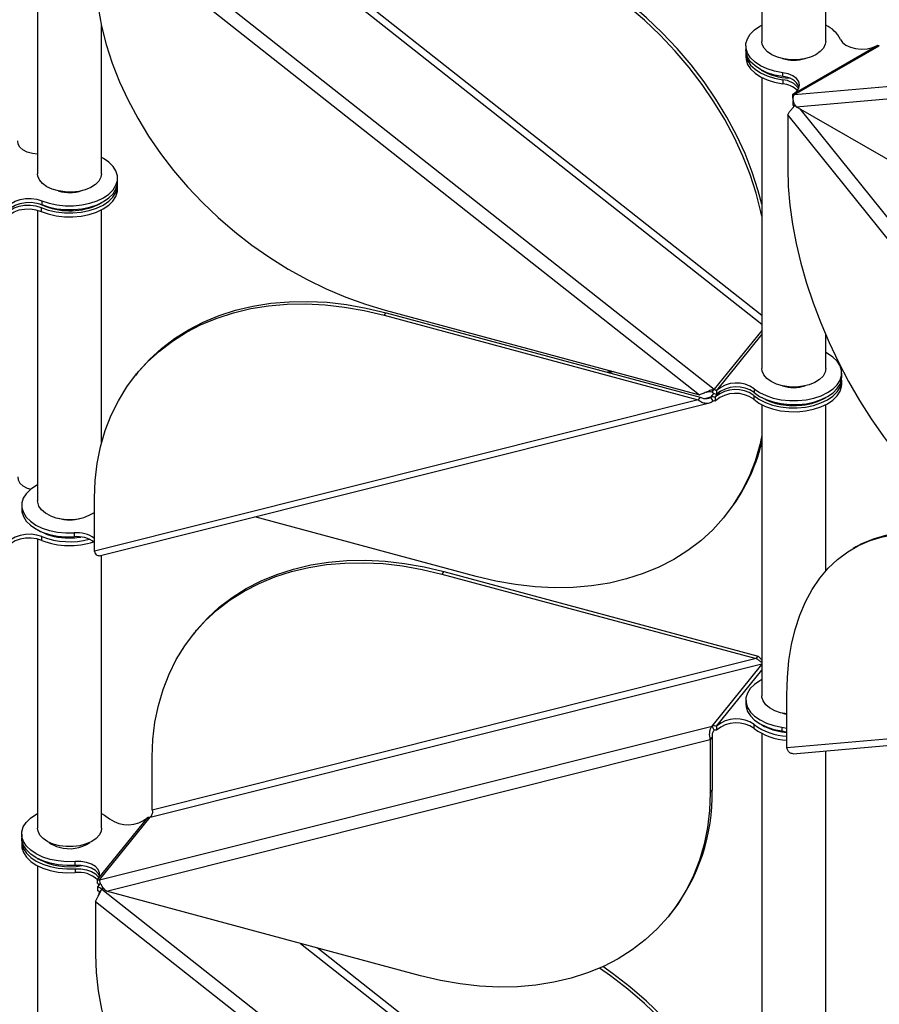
# Model space of a CAD drawing. Header units: millimetres. Extents: x 5 to 415, y 2 to 292.
# Tile 61 of 82: x 285 to 296, y 183 to 195. Entities that reach past the tile are written whole.
import ezdxf

# ---------------------------------------------------------------- set-up
doc = ezdxf.new("R2010")
doc.units = ezdxf.units.MM

msp = doc.modelspace()

# ---------------------------------------------------------------- linework, layer by layer
at = {"color": 7, "linetype": 'Continuous', "lineweight": 25}
for p, q in [((294.6781, 198.2517), (294.6781, 194.6068)), ((295.4781, 194.6068), (295.4781, 198.0342)), ((285.6154, 196.5948), (285.6154, 192.9499)), ((286.4178, 196.3027), (294.0833, 190.2513)), ((286.3399, 196.1482), (293.8967, 190.1827)), ((288.9066, 195.6233), (294.6781, 191.0671)), ((294.6781, 191.1751), (289.1142, 195.5674)), ((286.4154, 192.9499), (286.4154, 194.8004)), ((294.4781, 194.5517), (294.4781, 194.5027)), ((295.0739, 193.95), (296.1203, 194.5541)), ((295.088, 193.9402), (296.1486, 194.5525)), ((296.1274, 194.5582), (296.1203, 194.5541)), ((294.4781, 194.4618), (294.4781, 194.4128)), ((295.088, 193.9402), (301.0688, 194.475)), ((295.1092, 193.7876), (301.0052, 194.3148)), ((294.6781, 194.1546), (294.6781, 190.5098)), ((294.9394, 194.1657), (294.9394, 194.2147)), ((294.9394, 194.1248), (294.9394, 194.0758)), ((295.0739, 193.95), (295.0667, 193.9459)), ((295.0667, 193.8969), (295.0667, 193.9459)), ((295.0667, 193.8561), (295.0739, 193.8602)), ((295.0667, 193.8561), (295.0667, 193.8071)), ((298.1768, 192.0167), (295.1092, 193.7876)), ((295.0031, 193.6827), (300.8991, 186.3481)), ((295.0031, 193.6827), (295.0031, 193.018)), ((295.1554, 193.7609), (301.09, 186.3783)), ((286.6154, 192.8458), (286.6154, 192.8948)), ((286.6154, 192.756), (286.6154, 192.805)), ((285.6676, 192.6125), (285.6676, 192.5635)), ((285.6154, 192.4929), (285.6154, 188.8529)), ((285.6572, 192.5271), (285.6572, 192.4781)), ((286.4154, 189.587), (286.4154, 192.4978)), ((289.9505, 191.1782), (289.9758, 191.2096)), ((289.965, 191.2413), (293.8967, 190.1827)), ((289.9758, 191.2096), (293.9075, 190.151)), ((289.9505, 191.1782), (293.8821, 190.1196)), ((294.6781, 190.9875), (294.0833, 190.2513)), ((294.6781, 190.94), (294.1105, 190.2374)), ((295.4781, 190.5098), (295.4781, 190.9321)), ((286.8644, 190.4572), (286.839, 190.4258)), ((292.8004, 190.4779), (292.745, 190.464)), ((292.8207, 190.4724), (292.7653, 190.4585)), ((295.6781, 190.4057), (295.6781, 190.4547)), ((295.6781, 190.3159), (295.6781, 190.3649)), ((294.0562, 190.2162), (294.0833, 190.2513)), ((294.1002, 190.1568), (294.1575, 190.2277)), ((294.1105, 190.2374), (294.1105, 190.1884)), ((294.5842, 190.258), (294.5842, 190.209)), ((293.8821, 190.1196), (286.3254, 188.2233)), ((286.3853, 188.1647), (294.022, 190.081)), ((293.9075, 190.151), (293.8821, 190.1196)), ((294.0416, 190.1531), (293.9773, 190.137)), ((294.0416, 190.1531), (294.08, 190.2006)), ((294.0688, 190.1033), (294.0416, 190.1531)), ((294.1002, 190.1568), (294.096, 190.1516)), ((294.096, 190.1516), (294.096, 190.1026)), ((294.1002, 190.1078), (294.096, 190.1026)), ((294.1002, 190.1078), (294.1002, 190.1568)), ((294.577, 190.1744), (294.577, 190.1254)), ((294.6781, 190.0577), (294.6781, 186.4128)), ((295.4781, 187.9756), (295.4781, 190.0577)), ((286.3254, 188.2233), (286.3254, 188.888)), ((285.4154, 188.7978), (285.4154, 188.7488)), ((291.1031, 187.9081), (288.3339, 188.6537)), ((294.2145, 188.6605), (294.2398, 188.6919)), ((285.6154, 188.3752), (285.6154, 184.7559)), ((285.6676, 188.3583), (285.6676, 188.4073)), ((286.0719, 188.453), (286.0719, 188.404)), ((295.8628, 188.281), (295.8203, 188.2565)), ((286.4154, 184.7559), (286.4154, 188.1722)), ((290.7005, 187.9692), (290.6752, 187.9378)), ((290.6752, 187.9378), (294.6068, 186.8792)), ((290.7005, 187.9692), (294.6322, 186.9106)), ((287.5891, 187.2168), (287.5637, 187.1854)), ((294.6068, 186.8792), (287.0501, 184.9829)), ((294.6068, 186.8792), (294.6322, 186.9106)), ((287.0247, 184.895), (294.6781, 186.8155)), ((294.0562, 186.0338), (294.6781, 186.8036)), ((294.1105, 186.0322), (294.6781, 186.7348)), ((294.9917, 185.7604), (294.9917, 186.4252)), ((294.4781, 186.3577), (294.4781, 186.3087)), ((300.8878, 186.2876), (294.9917, 185.7604)), ((295.0708, 185.6884), (301.0327, 186.2215)), ((286.3907, 184.1102), (294.0562, 186.0338)), ((294.0833, 185.984), (294.0562, 186.0338)), ((294.1105, 186.0322), (294.1105, 185.9833)), ((294.5842, 186.0039), (294.5842, 186.0528)), ((294.927, 186.0225), (294.9917, 186.0075)), ((294.927, 186.0225), (294.927, 185.9735)), ((294.058, 185.896), (294.0326, 185.8647)), ((294.058, 185.896), (294.058, 185.2313)), ((294.6781, 185.9423), (294.6781, 182.3158)), ((294.927, 185.9735), (294.9917, 185.9585)), ((286.4759, 183.9684), (294.0326, 185.8647)), ((294.0326, 185.8647), (294.0326, 185.1999)), ((287.0501, 184.9829), (287.0501, 185.6477)), ((295.4781, 182.3158), (295.4781, 185.7248)), ((294.0326, 185.1999), (294.058, 185.2313)), ((286.3677, 184.1162), (286.9932, 184.8905)), ((286.3907, 184.1102), (287.0247, 184.895)), ((286.9975, 184.8957), (286.9932, 184.8905)), ((285.4154, 184.6824), (285.4154, 184.6334)), ((285.4154, 184.5926), (285.4154, 184.5436)), ((286.0847, 184.2894), (286.0847, 184.3384)), ((285.6154, 184.2854), (285.6154, 180.6589)), ((286.0847, 184.2485), (286.0847, 184.1995)), ((286.3677, 184.1162), (286.3635, 184.111)), ((286.3635, 184.062), (286.3635, 184.111)), ((286.3855, 184.0581), (286.3677, 184.0264)), ((286.393, 184.0577), (286.3677, 184.0264)), ((286.3635, 184.0211), (286.3677, 184.0264)), ((286.3635, 184.0211), (286.3635, 183.9721)), ((286.4178, 183.9933), (286.3907, 183.9582)), ((286.4339, 184.0132), (286.4178, 183.9933)), ((286.4178, 183.9933), (294.0833, 177.942)), ((290.4075, 182.9098), (286.4759, 183.9684)), ((286.3399, 183.8389), (293.8967, 177.8734)), ((286.3399, 183.8389), (286.3399, 183.1741)), ((293.5189, 183.6622), (293.5443, 183.6936)), ((288.9066, 183.3139), (294.6781, 178.7577)), ((294.6781, 178.8657), (289.1142, 183.258))]:
    msp.add_line(p, q, dxfattribs=at)
at = {"color": 7, "linetype": 'Continuous', "lineweight": 25, "flags": 128}
for points in [[(286.3399, 195.4835), (286.3484, 195.2583), (286.3737, 195.0297), (286.4158, 194.7986), (286.4744, 194.5661), (286.5492, 194.3334), (286.6401, 194.1014), (286.7464, 193.8714), (286.8677, 193.6444), (287.0034, 193.4213), (287.153, 193.2033), (287.3157, 192.9914), (287.4907, 192.7866), (287.6773, 192.5898), (287.8745, 192.402), (288.0815, 192.2239), (288.2973, 192.0565), (288.5208, 191.9005), (288.7511, 191.7567), (288.987, 191.6257), (289.2275, 191.5082), (289.4714, 191.4046), (289.7177, 191.3155), (289.965, 191.2413)], [(294.6781, 192.4201), (294.6669, 192.4737), (294.6083, 192.7062), (294.5334, 192.9389), (294.4426, 193.1708), (294.3363, 193.4009), (294.215, 193.6279), (294.0792, 193.851), (293.9297, 194.0689), (293.767, 194.2808), (293.592, 194.4857), (293.4054, 194.6825), (293.2082, 194.8703), (293.0012, 195.0484), (292.7854, 195.2158), (292.6473, 195.3141)], [(294.6781, 192.5676), (294.6337, 192.7376), (294.5588, 192.9703), (294.468, 193.2022), (294.3617, 193.4322), (294.2403, 193.6593), (294.1046, 193.8823), (293.955, 194.1003), (293.7923, 194.3122), (293.6173, 194.517), (293.4307, 194.7138), (293.2335, 194.9017), (293.0265, 195.0798), (292.8108, 195.2471), (292.6902, 195.3334)], [(294.9394, 194.2147), (294.8389, 194.234), (294.7458, 194.2633), (294.663, 194.3016), (294.5933, 194.3476), (294.5386, 194.4001), (294.5008, 194.4572), (294.4811, 194.5174), (294.4799, 194.5786), (294.4975, 194.6389), (294.5331, 194.6966), (294.5858, 194.7497), (294.6538, 194.7966), (294.6781, 194.8098)], [(295.0369, 194.3771), (294.9523, 194.3876), (294.8736, 194.4083), (294.8045, 194.4383), (294.7482, 194.4762), (294.7073, 194.5202), (294.6837, 194.5683), (294.6781, 194.6068)], [(295.4781, 194.6068), (295.4732, 194.5706), (295.4504, 194.5224), (295.4103, 194.4782), (295.3547, 194.4399), (295.2861, 194.4095), (295.2077, 194.3883), (295.1234, 194.3773), (295.0369, 194.3771)], [(295.6619, 194.6317), (295.6876, 194.5928), (295.73, 194.5591), (295.7861, 194.5329), (295.852, 194.5161), (295.9233, 194.5097), (295.995, 194.5142), (296.0622, 194.5294), (296.1203, 194.5541)], [(294.9394, 194.1657), (294.8389, 194.185), (294.7458, 194.2143), (294.663, 194.2526), (294.5933, 194.2986), (294.5386, 194.3511), (294.5008, 194.4083), (294.4811, 194.4684), (294.4781, 194.5027)], [(294.4781, 194.4128), (294.4811, 194.3785), (294.5008, 194.3184), (294.5386, 194.2612), (294.5933, 194.2088), (294.663, 194.1627), (294.7458, 194.1244), (294.8389, 194.0952), (294.9394, 194.0758)], [(294.4792, 194.4822), (294.4811, 194.4275), (294.5008, 194.3674), (294.5386, 194.3102), (294.5933, 194.2578), (294.663, 194.2117), (294.7458, 194.1734), (294.8389, 194.1442), (294.9394, 194.1248)], [(295.0739, 193.95), (295.1167, 193.9835), (295.1429, 194.0223), (295.1508, 194.0637), (295.1398, 194.1049), (295.1106, 194.143), (295.0652, 194.1754), (295.0068, 194.1998), (294.9394, 194.2147)], [(285.6154, 193.193), (285.5487, 193.2013), (285.485, 193.22), (285.4317, 193.2474), (285.3925, 193.2819), (285.37, 193.3211), (285.3657, 193.3623)], [(285.6676, 192.6125), (285.7582, 192.5818), (285.8565, 192.5608), (285.9598, 192.5499), (286.0647, 192.5496), (286.1681, 192.5598), (286.2669, 192.5803), (286.358, 192.6104), (286.4385, 192.6492), (286.5062, 192.6956), (286.5588, 192.748), (286.5948, 192.8049), (286.6131, 192.8645), (286.613, 192.9251), (286.5947, 192.9848), (286.5587, 193.0417), (286.5061, 193.0941), (286.4384, 193.1404), (286.4154, 193.1529)], [(286.1304, 192.7287), (286.0454, 192.7196), (285.9589, 192.7213), (285.8751, 192.7336), (285.7979, 192.7561), (285.7308, 192.7876), (285.677, 192.8267), (285.639, 192.8716), (285.6187, 192.9201), (285.6154, 192.9499)], [(286.4154, 192.9499), (286.4077, 192.905), (286.3818, 192.8574), (286.3388, 192.814), (286.2806, 192.7771), (286.2101, 192.7482), (286.1304, 192.7287)], [(295.0031, 193.018), (295.0097, 192.7913), (295.0294, 192.558), (295.0623, 192.3193), (295.108, 192.0762), (295.1664, 191.8299), (295.2373, 191.5816), (295.3202, 191.3323), (295.4149, 191.0832), (295.5208, 190.8356), (295.6375, 190.5905), (295.7644, 190.3492), (295.901, 190.1126), (296.0465, 189.882), (296.2004, 189.6584), (296.3619, 189.4429), (296.5303, 189.2364), (296.7047, 189.0399), (296.8843, 188.8544), (297.0684, 188.6806), (297.2561, 188.5195), (297.4464, 188.3718), (297.6385, 188.238), (297.8315, 188.119)], [(285.6572, 192.5271), (285.7475, 192.495), (285.8462, 192.4727), (285.9502, 192.4607), (286.0562, 192.4594), (286.1609, 192.469), (286.261, 192.489), (286.3535, 192.5189), (286.4355, 192.5577), (286.5043, 192.6043), (286.5579, 192.6571), (286.5945, 192.7145), (286.6131, 192.7747), (286.6143, 192.8254)], [(285.6676, 192.5635), (285.7582, 192.5328), (285.8565, 192.5118), (285.9598, 192.5009), (286.0647, 192.5006), (286.1681, 192.5108), (286.2669, 192.5313), (286.358, 192.5614), (286.4385, 192.6002), (286.5062, 192.6466), (286.5588, 192.699), (286.5948, 192.7559), (286.6131, 192.8155), (286.6154, 192.8458)], [(285.6572, 192.4781), (285.7475, 192.446), (285.8462, 192.4237), (285.9502, 192.4117), (286.0562, 192.4104), (286.1609, 192.42), (286.261, 192.44), (286.3535, 192.4699), (286.4355, 192.5087), (286.5043, 192.5553), (286.5579, 192.6081), (286.5945, 192.6655), (286.6131, 192.7258), (286.6154, 192.756)], [(285.8739, 192.7339), (285.9144, 192.724), (285.9881, 192.7151)], [(285.2348, 192.4996), (285.2514, 192.5398), (285.2853, 192.5761), (285.3343, 192.6061), (285.3951, 192.6278), (285.4635, 192.6397), (285.5349, 192.6411), (285.6045, 192.6318), (285.6676, 192.6125)], [(285.2348, 192.4506), (285.2514, 192.4908), (285.2853, 192.5271), (285.3343, 192.5571), (285.3951, 192.5788), (285.4635, 192.5908), (285.5349, 192.5921), (285.6045, 192.5828), (285.6676, 192.5635)], [(285.2359, 192.4558), (285.2366, 192.4569), (285.2712, 192.4935), (285.3211, 192.5236), (285.3828, 192.5451), (285.4521, 192.5567), (285.5242, 192.5574), (285.5942, 192.5473), (285.6572, 192.5271)], [(286.2955, 192.5317), (286.3755, 192.565), (286.4209, 192.5905)], [(285.2196, 192.3675), (285.2366, 192.4079), (285.2712, 192.4445), (285.3211, 192.4746), (285.3828, 192.4961), (285.4521, 192.5077), (285.5242, 192.5084), (285.5942, 192.4983), (285.6572, 192.4781)], [(286.3254, 188.888), (286.3338, 189.1087), (286.3591, 189.3237), (286.4012, 189.5322), (286.4598, 189.7331), (286.5347, 189.9255), (286.6255, 190.1085), (286.7318, 190.2813), (286.8531, 190.443), (286.9889, 190.5929), (287.1384, 190.7304), (287.3011, 190.8547), (287.4761, 190.9652), (287.6627, 191.0616), (287.8599, 191.1432), (288.0669, 191.2098), (288.2827, 191.261), (288.5062, 191.2966), (288.7365, 191.3164), (288.9724, 191.3204), (289.2129, 191.3084), (289.4569, 191.2806), (289.7031, 191.2372), (289.9505, 191.1782)], [(286.8644, 190.4572), (286.8785, 190.4744), (287.0142, 190.6243), (287.1638, 190.7618), (287.3265, 190.886), (287.5015, 190.9966), (287.6881, 191.093), (287.8853, 191.1746), (288.0923, 191.2412), (288.3081, 191.2924), (288.5316, 191.328), (288.7619, 191.3478), (288.9978, 191.3518), (289.2383, 191.3398), (289.4822, 191.312), (289.7284, 191.2685), (289.9758, 191.2096)], [(294.5842, 190.258), (294.6511, 190.2114), (294.731, 190.1721), (294.8216, 190.1415), (294.92, 190.1205), (295.0233, 190.1097), (295.1282, 190.1095), (295.2316, 190.1198), (295.3303, 190.1404), (295.4213, 190.1706), (295.5018, 190.2094), (295.5694, 190.2558), (295.6219, 190.3082), (295.6577, 190.3652), (295.6759, 190.4248), (295.6757, 190.4854), (295.6573, 190.5451), (295.6212, 190.6019), (295.5684, 190.6543), (295.5006, 190.7006), (295.4781, 190.7128)], [(295.1932, 190.2886), (295.1081, 190.2795), (295.0217, 190.2812), (294.9379, 190.2935), (294.8606, 190.316), (294.7935, 190.3475), (294.7398, 190.3866), (294.7018, 190.4315), (294.6814, 190.48), (294.6781, 190.5098)], [(295.4781, 190.5098), (295.4705, 190.4649), (295.4446, 190.4172), (295.4015, 190.3739), (295.3434, 190.337), (295.2728, 190.3081), (295.1932, 190.2886)], [(294.577, 190.1744), (294.6429, 190.1265), (294.7223, 190.086), (294.8129, 190.0542), (294.9118, 190.0321), (295.0158, 190.0204), (295.1218, 190.0194), (295.2264, 190.0292), (295.3265, 190.0496), (295.4187, 190.0797), (295.5003, 190.1188), (295.5688, 190.1655), (295.6219, 190.2185), (295.658, 190.276), (295.6761, 190.3363), (295.6771, 190.3853)], [(294.5842, 190.209), (294.6511, 190.1624), (294.731, 190.1231), (294.8216, 190.0925), (294.92, 190.0715), (295.0233, 190.0607), (295.1282, 190.0605), (295.2316, 190.0708), (295.3303, 190.0914), (295.4213, 190.1216), (295.5018, 190.1604), (295.5694, 190.2068), (295.6219, 190.2593), (295.6577, 190.3162), (295.6759, 190.3759), (295.6781, 190.4057)], [(294.577, 190.1254), (294.6429, 190.0775), (294.7223, 190.037), (294.8129, 190.0052), (294.9118, 189.9831), (295.0158, 189.9714), (295.1218, 189.9704), (295.2264, 189.9803), (295.3265, 190.0006), (295.4187, 190.0307), (295.5003, 190.0698), (295.5688, 190.1165), (295.6219, 190.1695), (295.658, 190.227), (295.6761, 190.2873), (295.6781, 190.3159)], [(294.6781, 189.6708), (294.6523, 189.5541), (294.5937, 189.3532), (294.5189, 189.1608), (294.428, 188.9778), (294.3217, 188.805), (294.2004, 188.6432), (294.0647, 188.4933), (293.9151, 188.3559), (293.7524, 188.2316), (293.5774, 188.121), (293.3908, 188.0247), (293.1936, 187.943), (292.9866, 187.8764), (292.7708, 187.8252), (292.5473, 187.7896), (292.317, 187.7698), (292.0811, 187.7659), (291.8406, 187.7778), (291.5967, 187.8056), (291.3504, 187.8491), (291.1031, 187.9081)], [(285.3657, 189.1571), (285.37, 189.1159), (285.3925, 189.0767), (285.4317, 189.0423), (285.485, 189.0148), (285.529, 189.0007)], [(285.6154, 189.056), (285.5916, 189.0431), (285.5241, 188.9967), (285.4716, 188.9442), (285.4357, 188.8873), (285.4176, 188.8276), (285.4177, 188.7671), (285.4362, 188.7074), (285.4723, 188.6505), (285.5251, 188.5982), (285.5928, 188.5519), (285.6735, 188.5132), (285.7646, 188.4831), (285.8635, 188.4627), (285.9669, 188.4526), (286.0719, 188.453)], [(285.7766, 188.6677), (285.7132, 188.7016), (285.6639, 188.7427), (285.6311, 188.7888), (285.6162, 188.838), (285.6154, 188.8529)], [(285.4154, 188.7488), (285.4177, 188.7181), (285.4362, 188.6584), (285.4723, 188.6015), (285.5251, 188.5492), (285.5928, 188.5029), (285.6735, 188.4642), (285.7646, 188.4342), (285.8635, 188.4137), (285.9669, 188.4036), (286.0719, 188.404)], [(285.6676, 188.4073), (285.6045, 188.4266), (285.5349, 188.4359), (285.4635, 188.4346), (285.3951, 188.4226), (285.3343, 188.4009), (285.2853, 188.3709), (285.2514, 188.3346), (285.2348, 188.2945)], [(285.6676, 188.3583), (285.6045, 188.3776), (285.5349, 188.3869), (285.4635, 188.3856), (285.3951, 188.3736), (285.3343, 188.3519), (285.2853, 188.3219), (285.2514, 188.2856), (285.2348, 188.2455)], [(294.9917, 186.4252), (294.9983, 186.6443), (295.0181, 186.8547), (295.0509, 187.0555), (295.0966, 187.2458), (295.155, 187.4247), (295.2259, 187.5912), (295.3088, 187.7448), (295.4035, 187.8845), (295.5094, 188.0098), (295.6261, 188.1202), (295.753, 188.215), (295.8896, 188.2939), (296.0352, 188.3564), (296.1891, 188.4023), (296.3506, 188.4314), (296.5189, 188.4435), (296.6933, 188.4386), (296.873, 188.4167), (297.0571, 188.3779), (297.2447, 188.3224), (297.435, 188.2504), (297.6271, 188.1623), (297.8202, 188.0585)], [(295.8628, 188.281), (295.932, 188.3184), (296.0776, 188.3809), (296.2315, 188.4268), (296.393, 188.4559), (296.5613, 188.468), (296.7357, 188.4631), (296.9154, 188.4412), (297.0995, 188.4024), (297.2871, 188.3469), (297.4775, 188.2749), (297.6696, 188.1868), (297.8626, 188.083)], [(287.5891, 187.2168), (287.6032, 187.234), (287.7389, 187.3839), (287.8885, 187.5214), (288.0512, 187.6457), (288.2262, 187.7562), (288.4128, 187.8526), (288.61, 187.9342), (288.817, 188.0008), (289.0327, 188.052), (289.2563, 188.0876), (289.4865, 188.1074), (289.7225, 188.1114), (289.963, 188.0994), (290.2069, 188.0717), (290.4531, 188.0282), (290.7005, 187.9692)], [(287.0501, 185.6477), (287.0585, 185.8683), (287.0838, 186.0833), (287.1259, 186.2918), (287.1845, 186.4927), (287.2594, 186.6851), (287.3502, 186.8681), (287.4565, 187.0409), (287.5778, 187.2026), (287.7136, 187.3526), (287.8631, 187.49), (288.0258, 187.6143), (288.2008, 187.7249), (288.3874, 187.8212), (288.5846, 187.9028), (288.7916, 187.9694), (289.0074, 188.0206), (289.2309, 188.0562), (289.4612, 188.0761), (289.6971, 188.08), (289.9376, 188.068), (290.1815, 188.0403), (290.4278, 187.9968), (290.6752, 187.9378)], [(294.6781, 186.6159), (294.6538, 186.6026), (294.5864, 186.5562), (294.534, 186.5037), (294.4983, 186.4468), (294.4803, 186.3871), (294.4806, 186.3265), (294.4991, 186.2669), (294.5354, 186.21), (294.5883, 186.1577), (294.6561, 186.1115), (294.7369, 186.0728), (294.8281, 186.0428), (294.927, 186.0225)], [(294.8394, 186.2275), (294.776, 186.2615), (294.7267, 186.3025), (294.6938, 186.3487), (294.6789, 186.3979), (294.6781, 186.4128)], [(294.4781, 186.3087), (294.4806, 186.2775), (294.4991, 186.2179), (294.5354, 186.161), (294.5883, 186.1087), (294.6561, 186.0625), (294.7369, 186.0238), (294.8281, 185.9939), (294.927, 185.9735)], [(294.9917, 186.1874), (294.914, 186.2023), (294.8394, 186.2275)], [(294.9369, 186.1968), (294.9851, 186.1855), (294.9917, 186.1843)], [(294.837, 185.9825), (294.9292, 185.9623), (294.9917, 185.9543)], [(294.0326, 185.1999), (294.0242, 184.9793), (293.9989, 184.7643), (293.9568, 184.5558), (293.8982, 184.3549), (293.8233, 184.1625), (293.7325, 183.9795), (293.6262, 183.8067), (293.5049, 183.645), (293.3691, 183.495), (293.2195, 183.3576), (293.0569, 183.2333), (292.8818, 183.1227), (292.6953, 183.0264), (292.498, 182.9447), (292.2911, 182.8782), (292.0753, 182.8269), (291.8518, 182.7914), (291.6215, 182.7715), (291.3856, 182.7676), (291.1451, 182.7795), (290.9011, 182.8073), (290.6549, 182.8508), (290.4075, 182.9098)], [(286.0847, 184.3384), (285.9787, 184.3367), (285.8739, 184.3458), (285.7734, 184.3655), (285.6806, 184.395), (285.5982, 184.4335), (285.5288, 184.4797), (285.4746, 184.5323), (285.4373, 184.5896), (285.418, 184.6498), (285.4174, 184.711), (285.4354, 184.7713), (285.4716, 184.8288), (285.5247, 184.8818), (285.5931, 184.9285), (285.6154, 184.9406)], [(286.4154, 184.9406), (286.4506, 184.9208), (286.5165, 184.8729)], [(285.9741, 184.5262), (285.8895, 184.5367), (285.8109, 184.5575), (285.7417, 184.5875), (285.6854, 184.6254), (285.6445, 184.6694), (285.621, 184.7174), (285.6154, 184.7559)], [(286.4154, 184.7559), (286.4104, 184.7197), (286.3877, 184.6715), (286.3476, 184.6273), (286.2919, 184.5891), (286.2233, 184.5587), (286.145, 184.5375), (286.0606, 184.5265), (285.9741, 184.5262)], [(286.0847, 184.2894), (285.9787, 184.2877), (285.8739, 184.2968), (285.7734, 184.3165), (285.6806, 184.346), (285.5982, 184.3845), (285.5288, 184.4308), (285.4746, 184.4833), (285.4373, 184.5406), (285.418, 184.6008), (285.4154, 184.6334)], [(285.4154, 184.5436), (285.418, 184.511), (285.4373, 184.4508), (285.4746, 184.3935), (285.5288, 184.3409), (285.5982, 184.2946), (285.6806, 184.2561), (285.7734, 184.2266), (285.8739, 184.207), (285.9787, 184.1979), (286.0847, 184.1995)], [(285.4164, 184.613), (285.418, 184.5599), (285.4373, 184.4998), (285.4746, 184.4425), (285.5288, 184.3899), (285.5982, 184.3436), (285.6806, 184.3051), (285.7734, 184.2756), (285.8739, 184.256), (285.9787, 184.2468), (286.0847, 184.2485)], [(286.3677, 184.1162), (286.3881, 184.1562), (286.3898, 184.1978), (286.3727, 184.2383), (286.3379, 184.2748), (286.2879, 184.3048), (286.2261, 184.3263), (286.1568, 184.3377), (286.0847, 184.3384)], [(286.3881, 184.1562), (286.3727, 184.1893), (286.3379, 184.2258), (286.2879, 184.2558), (286.2261, 184.2773), (286.1568, 184.2887), (286.0847, 184.2894)], [(286.0847, 184.2485), (286.1568, 184.2479), (286.2261, 184.2364), (286.2879, 184.2149), (286.3379, 184.1849), (286.3727, 184.1484), (286.3802, 184.1358)], [(286.3399, 183.1741), (286.3484, 182.949), (286.3737, 182.7203), (286.4158, 182.4892), (286.4744, 182.2567), (286.5492, 182.024), (286.6401, 181.7921), (286.7464, 181.5621), (286.8677, 181.335), (287.0034, 181.112), (287.153, 180.894), (287.3157, 180.6821), (287.4907, 180.4773), (287.6773, 180.2805), (287.8745, 180.0926), (288.0815, 179.9146), (288.2973, 179.7472), (288.5208, 179.5912), (288.7511, 179.4474), (288.987, 179.3164), (289.2275, 179.1988), (289.4714, 179.0953), (289.7177, 179.0062), (289.965, 178.9319)], [(294.6781, 180.1108), (294.6669, 180.1644), (294.6083, 180.3968), (294.5334, 180.6296), (294.4426, 180.8615), (294.3363, 181.0915), (294.215, 181.3186), (294.0792, 181.5416), (293.9297, 181.7596), (293.767, 181.9715), (293.592, 182.1763), (293.4054, 182.3731), (293.2082, 182.561), (293.0012, 182.739), (292.7854, 182.9064), (292.6473, 183.0048)], [(294.6781, 180.2582), (294.6337, 180.4282), (294.5588, 180.6609), (294.468, 180.8929), (294.3617, 181.1229), (294.2403, 181.35), (294.1046, 181.573), (293.955, 181.791), (293.7923, 182.0029), (293.6173, 182.2077), (293.4307, 182.4045), (293.2335, 182.5924), (293.0265, 182.7704), (292.8108, 182.9378), (292.6902, 183.024)]]:
    msp.add_lwpolyline(points, dxfattribs=at)
at = {"color": 7, "linetype": 'Continuous', "lineweight": 25}
for centre, radius, start, end in [((295.3155, 194.4583), 0.3873, 26.6023, 65.18281), ((296.1471, 194.5893), 0.0368, 237.65072, 272.35776), ((295.0781, 194.8841), 0.5132, 254.02306, 285.97694), ((295.0538, 194.9085), 0.7632, 239.96751, 267.54757), ((294.938, 193.9318), 0.2339, 26.38647, 89.65552), ((294.9272, 193.8647), 0.2604, 35.33175, 87.30284), ((294.9201, 193.793), 0.2835, 44.24342, 86.09203), ((295.0864, 193.977), 0.0368, 237.65072, 272.35776), ((295.0027, 193.7458), 0.1275, 52.79028, 59.83766), ((295.0264, 193.7402), 0.0781, 37.97873, 58.8941), ((286.0168, 193.2222), 0.508, 266.75403, 286.00058), ((286.0177, 193.3462), 0.8605, 243.78107, 288.8281), ((294.3605, 189.9454), 0.3844, 54.42338, 130.55743), ((294.1514, 190.3356), 0.1527, 231.41597, 254.48043), ((294.131, 190.311), 0.0764, 231.41597, 254.48043), ((294.3496, 189.8656), 0.3835, 53.64698, 130.57403), ((294.3605, 189.8964), 0.3844, 54.42338, 130.55743), ((295.0781, 190.7878), 0.5139, 254.01708, 285.98292), ((294.0658, 190.0472), 0.1086, 73.90587, 102.90605), ((294.0809, 190.0504), 0.0543, 73.90587, 102.90605), ((294.3496, 189.8166), 0.3835, 53.64698, 130.57403), ((295.0708, 190.8535), 0.808, 240.47637, 277.73251), ((295.1189, 190.7645), 0.7143, 274.8668, 300.70649), ((292.4496, 190.1231), 2.292, 321.35778, 346.47633), ((286.0127, 189.2206), 0.6012, 246.87685, 301.32986), ((286.0154, 189.1311), 0.514, 254.04814, 285.95186), ((285.9823, 189.1247), 0.7329, 239.4236, 268.08842), ((286.0168, 189.3137), 0.9713, 248.93137, 284.57356), ((286.0163, 189.2604), 0.9671, 248.86604, 288.14603), ((286.0156, 189.3257), 0.9352, 266.46031, 278.64582), ((286.1127, 188.1028), 0.3526, 52.90909, 96.65667), ((286.1127, 188.0538), 0.3526, 52.90909, 96.65667), ((294.0804, 185.9279), 0.1086, 73.90587, 102.90605), ((294.3605, 185.7402), 0.3844, 54.42338, 130.55743), ((294.3605, 185.6912), 0.3844, 54.42338, 130.55743), ((295.0267, 186.6457), 0.7399, 233.26003, 267.28865), ((294.9926, 186.5696), 0.6073, 238.16132, 255.15609), ((294.0955, 185.9311), 0.0543, 73.90587, 102.90605), ((295.0267, 186.5968), 0.7399, 233.26003, 267.28865), ((291.6444, 185.1829), 2.414, 321.90704, 1.14903), ((286.7438, 185.1817), 0.3835, 233.64698, 310.57403), ((287.0126, 184.9479), 0.0543, 253.90587, 282.90605), ((285.956, 184.8272), 0.3167, 231.93972, 256.7185), ((286.0148, 184.9542), 0.4547, 253.18555, 304.12998), ((286.0164, 185.1179), 0.8441, 241.15461, 280.37089), ((286.1331, 183.8673), 0.3357, 46.56464, 98.28965), ((286.3785, 184.1631), 0.0543, 253.90587, 282.90605), ((286.3942, 184.1701), 0.1124, 254.16014, 276.37342), ((286.3226, 183.874), 0.1527, 51.41597, 74.48043), ((286.343, 183.8985), 0.0764, 51.41597, 74.48043)]:
    msp.add_arc(centre, radius, start, end, dxfattribs=at)
for points, knots in [([(295.1092, 193.7876), (295.0997, 193.8019), (295.0809, 193.8305), (295.0703, 193.8758), (295.072, 193.9165), (295.0825, 193.9321), (295.088, 193.9402)], [0, 0, 0, 0, 0.2453754, 0.4909149, 0.7364551, 1, 1, 1, 1]), ([(295.0031, 193.6827), (295.0074, 193.6921), (295.0159, 193.7108), (295.0393, 193.7437), (295.0664, 193.7757), (295.0869, 193.7973), (295.0965, 193.8064), (295.0976, 193.8074)], [0, 0, 0, 0, 0.24219504, 0.48440276, 0.72661052, 0.96881816, 1, 1, 1, 1]), ([(294.0833, 190.2513), (294.0694, 190.2475), (294.0414, 190.2398), (293.9927, 190.2195), (293.9422, 190.1976), (293.9122, 190.1878), (293.8967, 190.1827)], [0, 0, 0, 0, 0.2453754, 0.4909149, 0.7364551, 1, 1, 1, 1]), ([(293.9823, 190.215), (293.9827, 190.2151), (293.9835, 190.2154), (293.9841, 190.2155), (293.9844, 190.2156)], [0, 0, 0, 0, 0.4524956, 1, 1, 1, 1]), ([(294.0562, 190.2162), (294.0425, 190.217), (294.0196, 190.2183), (293.9943, 190.2163), (293.9841, 190.2155)], [0, 0, 0, 0, 0.595055, 1, 1, 1, 1]), ([(293.8821, 190.1196), (293.8965, 190.1094), (293.9253, 190.0889), (293.9744, 190.0755), (294.0245, 190.0775), (294.0537, 190.0945), (294.0688, 190.1033)], [0, 0, 0, 0, 0.2453754, 0.4909149, 0.7364551, 1, 1, 1, 1]), ([(293.9075, 190.151), (293.9214, 190.1456), (293.9492, 190.1348), (293.995, 190.1342), (294.0255, 190.1441), (294.04, 190.1522), (294.0416, 190.1531)], [0, 0, 0, 0, 0.3201967, 0.6410914, 0.961986, 1, 1, 1, 1]), ([(286.3851, 188.1659), (286.3804, 188.165), (286.3697, 188.1632), (286.351, 188.1769), (286.3352, 188.1986), (286.328, 188.2167), (286.3254, 188.2233)], [0, 0, 0, 0, 0.2336386, 0.530595, 0.8275513, 1, 1, 1, 1]), ([(294.6765, 186.8302), (294.6754, 186.8312), (294.6687, 186.8369), (294.6477, 186.8556), (294.6231, 186.8715), (294.6083, 186.8785), (294.6068, 186.8792)], [0, 0, 0, 0, 0.09007008, 0.51959388, 0.94911754, 1, 1, 1, 1]), ([(294.6781, 186.8601), (294.6759, 186.8636), (294.6648, 186.8816), (294.6467, 186.8977), (294.6322, 186.9106)], [0, 0, 0, 0, 0.1969187, 1, 1, 1, 1]), ([(294.0562, 186.0338), (294.049, 186.0249), (294.0347, 186.0073), (294.023, 185.9691), (294.0198, 185.9274), (294.0242, 185.8911), (294.0304, 185.8718), (294.0326, 185.8647)], [0, 0, 0, 0, 0.21829734, 0.43660611, 0.65491491, 0.8732236, 1, 1, 1, 1]), ([(294.0833, 185.984), (294.0786, 185.9791), (294.069, 185.9693), (294.0601, 185.9481), (294.0559, 185.9254), (294.0561, 185.9075), (294.0576, 185.8985), (294.058, 185.896)], [0, 0, 0, 0, 0.2289275, 0.457855, 0.686699, 0.9155428, 1, 1, 1, 1]), ([(295.0708, 185.6886), (295.0617, 185.689), (295.0431, 185.6899), (295.0175, 185.7087), (295.0001, 185.7339), (294.994, 185.7533), (294.9917, 185.7604)], [0, 0, 0, 0, 0.2747587, 0.5557816, 0.8368043, 1, 1, 1, 1]), ([(287.0501, 184.9829), (287.0509, 184.9761), (287.0526, 184.9623), (287.05, 184.939), (287.0427, 184.9173), (287.0333, 184.9028), (287.0265, 184.8966), (287.0247, 184.895)], [0, 0, 0, 0, 0.2289275, 0.457855, 0.686699, 0.9155428, 1, 1, 1, 1]), ([(286.4759, 183.9684), (286.463, 183.9804), (286.4371, 184.0045), (286.4106, 184.046), (286.3938, 184.0852), (286.3917, 184.1017), (286.3907, 184.1102)], [0, 0, 0, 0, 0.2453754, 0.4909149, 0.7364551, 1, 1, 1, 1]), ([(286.3399, 183.8389), (286.3448, 183.8492), (286.3544, 183.8698), (286.374, 183.907), (286.3936, 183.944), (286.4088, 183.9735), (286.4154, 183.988), (286.4178, 183.9933)], [0, 0, 0, 0, 0.2182973, 0.4366061, 0.6549149, 0.8732236, 1, 1, 1, 1]), ([(286.3779, 183.9136), (286.38, 183.92), (286.3845, 183.9337), (286.3888, 183.9486), (286.3903, 183.9562), (286.3907, 183.9582)], [0, 0, 0, 0, 0.3910039, 0.8358316, 1, 1, 1, 1])]:
    msp.add_open_spline(points, degree=3, knots=knots, dxfattribs=at)

doc.saveas('drawing.dxf')
